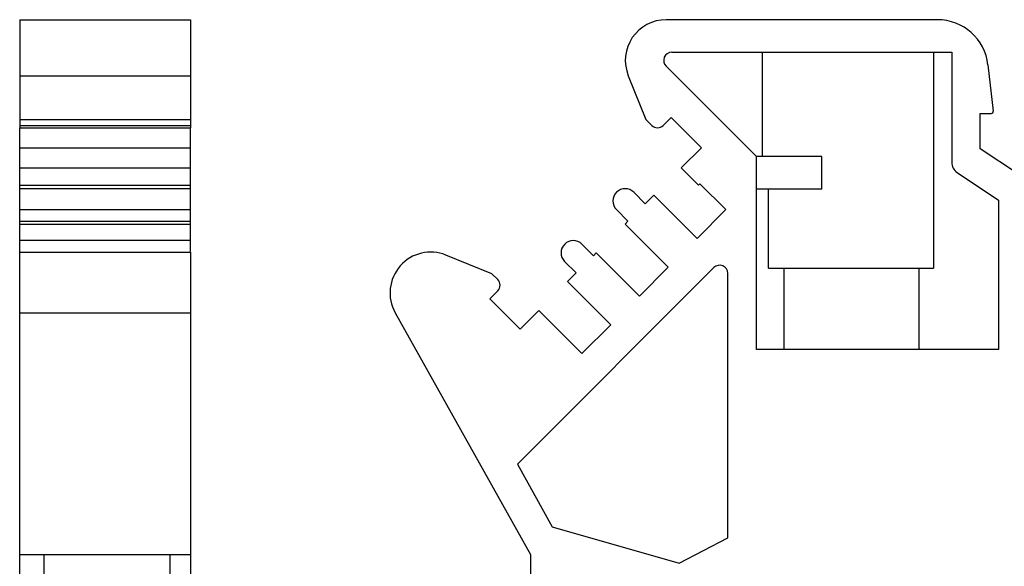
# Model space of a CAD drawing. Header units: inches. Extents: x 3728 to 5427, y -2494 to -825.
# Tile 9 of 16: x 5245 to 5293, y -2373 to -2346. Entities that reach past the tile are written whole.
import ezdxf

# ---------------------------------------------------------------- set-up
doc = ezdxf.new("R2010")
doc.units = ezdxf.units.IN
doc.header["$MEASUREMENT"] = 0
doc.layers.get('0').update_dxf_attribs({"lineweight": 30})

msp = doc.modelspace()

# ---------------------------------------------------------------- linework, layer by layer
at = {"color": 7, "linetype": 'Continuous'}
for p, q in [((5244.784, -2346.048), (5244.784, -2351.353)), ((5244.784, -2346.048), (5253.184, -2346.048)), ((5253.184, -2346.048), (5253.184, -2351.353)), ((5289.876, -2346.048), (5276.541, -2346.048)), ((5276.824, -2347.648), (5290.579, -2347.648)), ((5281.279, -2352.772), (5281.279, -2347.648)), ((5289.679, -2347.648), (5289.679, -2358.248)), ((5290.579, -2347.648), (5290.579, -2353.049)), ((5280.98, -2352.772), (5276.541, -2348.33)), ((5292.36, -2348.265), (5292.619, -2350.536)), ((5244.784, -2348.796), (5253.184, -2348.796)), ((5274.686, -2348.796), (5275.557, -2350.953)), ((5291.979, -2350.648), (5292.52, -2350.648)), ((5291.979, -2352.381), (5291.979, -2350.648)), ((5244.784, -2350.953), (5253.184, -2350.953)), ((5275.557, -2350.953), (5275.84, -2351.236)), ((5276.405, -2351.236), (5276.794, -2350.848)), ((5276.794, -2350.848), (5278.279, -2352.333)), ((5244.784, -2351.236), (5253.184, -2351.236)), ((5244.784, -2354.348), (5244.784, -2351.354)), ((5244.784, -2351.354), (5253.184, -2351.354)), ((5253.184, -2354.348), (5253.184, -2351.354)), ((5244.784, -2352.333), (5253.184, -2352.333)), ((5277.289, -2353.323), (5278.279, -2352.333)), ((5293.856, -2353.632), (5291.979, -2352.381)), ((5284.198, -2352.772), (5280.98, -2352.772)), ((5280.98, -2362.248), (5280.98, -2352.772)), ((5284.198, -2354.372), (5284.198, -2352.772)), ((5244.784, -2353.323), (5253.184, -2353.323)), ((5278.137, -2354.171), (5277.289, -2353.323)), ((5290.846, -2353.549), (5292.879, -2354.904)), ((5244.784, -2354.171), (5253.184, -2354.171)), ((5253.184, -2354.348), (5244.784, -2354.348)), ((5244.784, -2356.893), (5244.784, -2354.349)), ((5253.184, -2356.893), (5253.184, -2354.349)), ((5275.521, -2355.09), (5274.955, -2354.524)), ((5278.208, -2354.101), (5278.137, -2354.171)), ((5278.208, -2354.101), (5279.48, -2355.374)), ((5284.198, -2354.372), (5280.98, -2354.372)), ((5281.58, -2358.248), (5281.58, -2354.372)), ((5275.521, -2355.09), (5275.945, -2354.666)), ((5278.066, -2356.788), (5275.945, -2354.666)), ((5292.879, -2354.904), (5292.879, -2362.248)), ((5244.784, -2355.372), (5253.184, -2355.372)), ((5274.106, -2355.372), (5274.672, -2355.938)), ((5279.48, -2355.374), (5278.066, -2356.788)), ((5244.784, -2355.938), (5253.184, -2355.938)), ((5274.531, -2356.08), (5274.672, -2355.938)), ((5244.784, -2356.08), (5253.184, -2356.08)), ((5274.531, -2356.08), (5276.651, -2358.202)), ((5253.184, -2356.893), (5244.784, -2356.893)), ((5244.784, -2403.658), (5244.784, -2356.894)), ((5253.184, -2357.426), (5253.184, -2356.894)), ((5272.975, -2357.635), (5272.409, -2357.069)), ((5244.784, -2357.458), (5253.184, -2357.458)), ((5253.184, -2357.458), (5253.184, -2403.658)), ((5267.989, -2358.518), (5265.729, -2357.604)), ((5271.56, -2357.917), (5272.126, -2358.483)), ((5272.975, -2357.635), (5273.116, -2357.494)), ((5275.237, -2359.615), (5273.116, -2357.494)), ((5278.896, -2358.22), (5269.236, -2367.876)), ((5276.651, -2358.202), (5275.237, -2359.615)), ((5281.58, -2358.248), (5289.679, -2358.248)), ((5282.347, -2362.248), (5282.347, -2358.248)), ((5288.979, -2362.248), (5288.979, -2358.248)), ((5268.272, -2358.801), (5267.989, -2358.518)), ((5271.701, -2358.907), (5272.126, -2358.483)), ((5279.579, -2371.481), (5279.579, -2358.503)), ((5267.883, -2359.755), (5268.272, -2359.366)), ((5271.701, -2358.907), (5273.822, -2361.029)), ((5269.367, -2361.24), (5267.883, -2359.755)), ((5269.367, -2361.24), (5270.287, -2360.321)), ((5272.408, -2362.443), (5270.287, -2360.321)), ((5244.784, -2360.435), (5253.184, -2360.435)), ((5263.235, -2360.435), (5269.879, -2372.3)), ((5273.822, -2361.029), (5272.408, -2362.443)), ((5292.879, -2362.248), (5280.98, -2362.248)), ((5269.236, -2367.876), (5270.953, -2370.943)), ((5270.953, -2370.943), (5277.179, -2372.725)), ((5277.179, -2372.725), (5279.579, -2371.481)), ((5244.784, -2372.3), (5253.184, -2372.3)), ((5245.984, -2392.013), (5245.984, -2372.3)), ((5252.184, -2392.013), (5252.184, -2372.3)), ((5269.879, -2372.3), (5269.879, -2392.013))]:
    msp.add_line(p, q, dxfattribs=at)
for centre, radius, start, end in [((5276.541, -2348.048), 2, 90, 201.9866), ((5289.876, -2348.548), 2.5, 6.5, 90), ((5276.824, -2348.048), 0.4, 90, 224.9866), ((5292.52, -2350.548), 0.1, 270, 6.5), ((5276.123, -2350.954), 0.4, 224.9866, 314.9866), ((5291.179, -2353.049), 0.6, 180, 236.3099), ((5274.531, -2354.948), 0.6, 44.9866, 224.9866), ((5271.985, -2357.493), 0.6, 44.9866, 224.9866), ((5264.98, -2359.458), 2, 67.9866, 209.2506), ((5279.179, -2358.503), 0.4, 0, 134.9866), ((5267.989, -2359.083), 0.4, 314.9866, 44.9866)]:
    msp.add_arc(centre, radius, start, end, dxfattribs=at)

doc.saveas('drawing.dxf')
